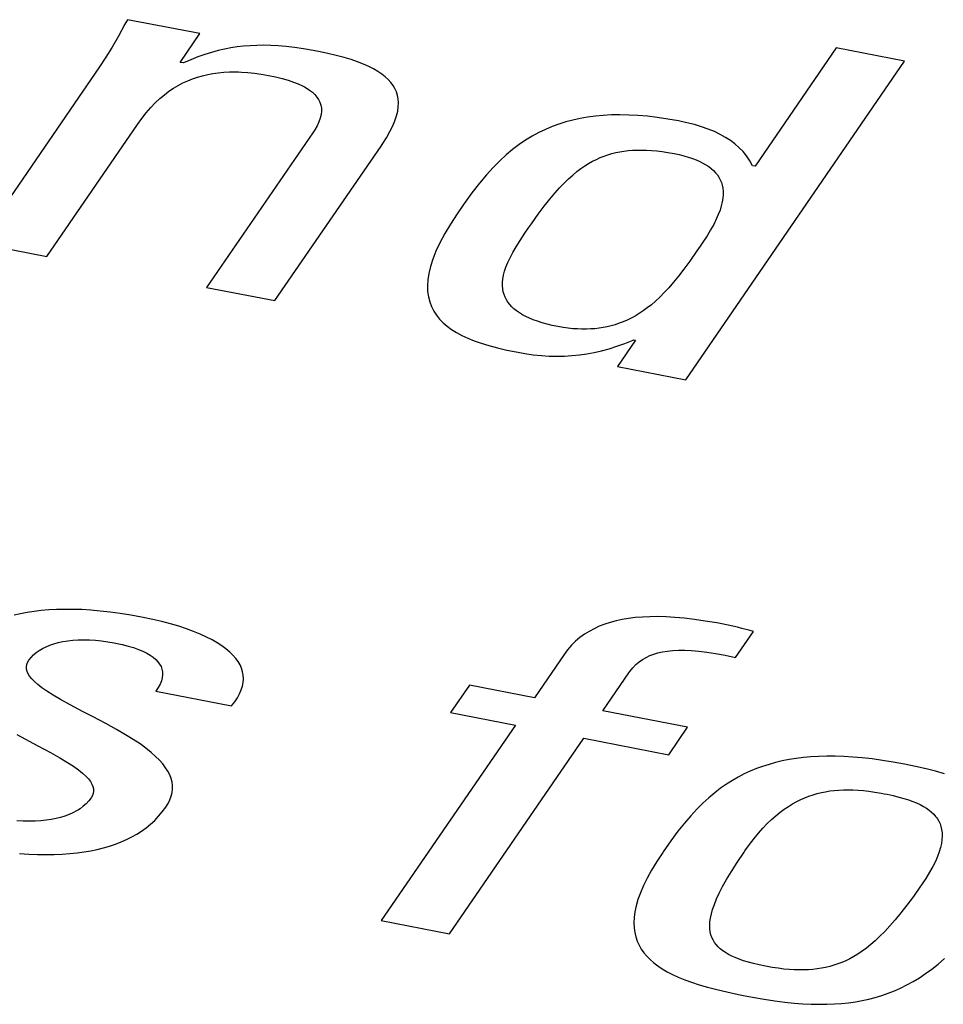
# Model space of a CAD drawing. Extents: x -837 to -216, y -123 to 601.
# Tile 103 of 136: x -321.64 to -319.26, y 508.56 to 511.11. Entities that reach past the tile are written whole.
import ezdxf

# ---------------------------------------------------------------- set-up
doc = ezdxf.new("R2010")
doc.units = 0
doc.header["$LTSCALE"] = 23.1
doc.layers.add('HEATSINK_AM_0', color=7, linetype='CONTINUOUS')

msp = doc.modelspace()

# ---------------------------------------------------------------- linework, layer by layer
at = {"layer": 'HEATSINK_AM_0', "color": 7}
for p, q in [((-321.3658, 511.1075), (-321.3719, 511.0956)), ((-321.1783, 511.0714), (-321.3658, 511.1075)), ((-321.3719, 511.0956), (-321.3885, 511.0648)), ((-321.3885, 511.0648), (-321.4048, 511.0365)), ((-321.2293, 510.9971), (-321.1783, 511.0714)), ((-321.4048, 511.0365), (-321.421, 511.0102)), ((-321.1313, 511.0274), (-321.1481, 511.0228)), ((-321.1147, 511.0313), (-321.1313, 511.0274)), ((-321.0982, 511.0345), (-321.1147, 511.0313)), ((-321.0816, 511.037), (-321.0982, 511.0345)), ((-321.065, 511.039), (-321.0816, 511.037)), ((-321.0481, 511.0403), (-321.065, 511.039)), ((-321.0309, 511.041), (-321.0481, 511.0403)), ((-321.0131, 511.0412), (-321.0309, 511.041)), ((-320.9948, 511.0407), (-321.0131, 511.0412)), ((-320.9755, 511.0396), (-320.9948, 511.0407)), ((-320.9552, 511.0378), (-320.9755, 511.0396)), ((-320.9336, 511.0353), (-320.9552, 511.0378)), ((-320.9103, 511.0319), (-320.9336, 511.0353)), ((-320.885, 511.0276), (-320.9103, 511.0319)), ((-320.871, 511.025), (-320.885, 511.0276)), ((-319.5322, 511.0344), (-319.7424, 510.7284)), ((-319.3555, 511.0004), (-319.5322, 511.0344)), ((-321.421, 511.0102), (-321.4374, 510.9855)), ((-321.2014, 511.0038), (-321.2207, 510.9955)), ((-321.1831, 511.0111), (-321.2014, 511.0038)), ((-321.1653, 511.0174), (-321.1831, 511.0111)), ((-321.1481, 511.0228), (-321.1653, 511.0174)), ((-320.8472, 511.0201), (-320.871, 511.025)), ((-320.8253, 511.015), (-320.8472, 511.0201)), ((-320.8053, 511.0096), (-320.8253, 511.015)), ((-320.7871, 511.0041), (-320.8053, 511.0096)), ((-320.7705, 510.9984), (-320.7871, 511.0041)), ((-319.9218, 510.1759), (-319.3555, 511.0004)), ((-321.4374, 510.9855), (-321.7511, 510.5288)), ((-321.2207, 510.9955), (-321.2293, 510.9971)), ((-320.7554, 510.9925), (-320.7705, 510.9984)), ((-320.7416, 510.9864), (-320.7554, 510.9925)), ((-320.7292, 510.9801), (-320.7416, 510.9864)), ((-320.718, 510.9736), (-320.7292, 510.9801)), ((-321.2219, 510.9439), (-321.2095, 510.9495)), ((-321.2095, 510.9495), (-321.197, 510.9545)), ((-321.197, 510.9545), (-321.1842, 510.9589)), ((-321.1842, 510.9589), (-321.1712, 510.9626)), ((-321.1712, 510.9626), (-321.158, 510.9657)), ((-321.158, 510.9657), (-321.1445, 510.9682)), ((-321.1445, 510.9682), (-321.1306, 510.9701)), ((-321.1306, 510.9701), (-321.1163, 510.9715)), ((-321.1163, 510.9715), (-321.1016, 510.9723)), ((-321.1016, 510.9723), (-321.0864, 510.9724)), ((-321.0864, 510.9724), (-321.0785, 510.9723)), ((-321.0785, 510.9723), (-321.0706, 510.972)), ((-321.0706, 510.972), (-321.0542, 510.9709)), ((-321.0542, 510.9709), (-321.0372, 510.9691)), ((-321.0372, 510.9691), (-321.0195, 510.9667)), ((-321.0195, 510.9667), (-321.0011, 510.9634)), ((-321.0011, 510.9634), (-320.9824, 510.9595)), ((-320.9824, 510.9595), (-320.9654, 510.9553)), ((-320.9654, 510.9553), (-320.9501, 510.9509)), ((-320.9501, 510.9509), (-320.9363, 510.9462)), ((-320.7129, 510.9702), (-320.718, 510.9736)), ((-320.708, 510.9668), (-320.7129, 510.9702)), ((-320.6991, 510.9599), (-320.708, 510.9668)), ((-320.6912, 510.9526), (-320.6991, 510.9599)), ((-320.6844, 510.9451), (-320.6912, 510.9526)), ((-321.2582, 510.9222), (-321.2463, 510.9302)), ((-321.2463, 510.9302), (-321.2341, 510.9374)), ((-321.2341, 510.9374), (-321.2219, 510.9439)), ((-320.9363, 510.9462), (-320.924, 510.9414)), ((-320.924, 510.9414), (-320.913, 510.9363)), ((-320.913, 510.9363), (-320.9079, 510.9336)), ((-320.9079, 510.9336), (-320.9032, 510.9309)), ((-320.9032, 510.9309), (-320.8946, 510.9254)), ((-320.8946, 510.9254), (-320.8871, 510.9196)), ((-320.6786, 510.9373), (-320.6844, 510.9451)), ((-320.6738, 510.9292), (-320.6786, 510.9373)), ((-320.67, 510.9207), (-320.6738, 510.9292)), ((-321.2936, 510.8923), (-321.2819, 510.9033)), ((-321.2819, 510.9033), (-321.2701, 510.9133)), ((-321.2701, 510.9133), (-321.2582, 510.9222)), ((-320.8871, 510.9196), (-320.8807, 510.9136)), ((-320.8807, 510.9136), (-320.8753, 510.9073)), ((-320.8753, 510.9073), (-320.871, 510.9007)), ((-320.871, 510.9007), (-320.8676, 510.8938)), ((-320.6672, 510.9117), (-320.67, 510.9207)), ((-320.6654, 510.9023), (-320.6672, 510.9117)), ((-320.6646, 510.8924), (-320.6654, 510.9023)), ((-321.3169, 510.8667), (-321.3053, 510.8802)), ((-321.3053, 510.8802), (-321.2936, 510.8923)), ((-320.8676, 510.8938), (-320.8653, 510.8866)), ((-320.8653, 510.8866), (-320.864, 510.8789)), ((-320.864, 510.8789), (-320.8637, 510.8708)), ((-320.6666, 510.8707), (-320.665, 510.8819)), ((-320.665, 510.8819), (-320.6646, 510.8924)), ((-321.3399, 510.8361), (-321.3287, 510.8518)), ((-321.3287, 510.8518), (-321.3169, 510.8667)), ((-320.8668, 510.8531), (-320.8702, 510.8434)), ((-320.8647, 510.8622), (-320.8668, 510.8531)), ((-320.8637, 510.8708), (-320.8647, 510.8622)), ((-320.6736, 510.8461), (-320.6694, 510.8588)), ((-320.6694, 510.8588), (-320.6666, 510.8707)), ((-320.2133, 510.8477), (-320.2317, 510.8428)), ((-320.1945, 510.8518), (-320.2133, 510.8477)), ((-320.1753, 510.8552), (-320.1945, 510.8518)), ((-320.1554, 510.8578), (-320.1753, 510.8552)), ((-320.135, 510.8597), (-320.1554, 510.8578)), ((-320.1138, 510.8609), (-320.135, 510.8597)), ((-320.1029, 510.8611), (-320.1138, 510.8609)), ((-320.0918, 510.8612), (-320.1029, 510.8611)), ((-320.0691, 510.8608), (-320.0918, 510.8612)), ((-320.0454, 510.8596), (-320.0691, 510.8608)), ((-320.0208, 510.8575), (-320.0454, 510.8596)), ((-319.9951, 510.8545), (-320.0208, 510.8575)), ((-319.9682, 510.8505), (-319.9951, 510.8545)), ((-319.9402, 510.8455), (-319.9682, 510.8505)), ((-321.5744, 510.4947), (-321.3399, 510.8361)), ((-320.8813, 510.8221), (-320.8863, 510.8146)), ((-320.875, 510.8331), (-320.8813, 510.8221)), ((-320.8702, 510.8434), (-320.875, 510.8331)), ((-320.6866, 510.8178), (-320.6793, 510.8325)), ((-320.6793, 510.8325), (-320.6736, 510.8461)), ((-320.2847, 510.8235), (-320.3019, 510.8152)), ((-320.2673, 510.8308), (-320.2847, 510.8235)), ((-320.2497, 510.8372), (-320.2673, 510.8308)), ((-320.2317, 510.8428), (-320.2497, 510.8372)), ((-319.9188, 510.841), (-319.9402, 510.8455)), ((-319.899, 510.8359), (-319.9188, 510.841)), ((-319.8806, 510.8304), (-319.899, 510.8359)), ((-319.8635, 510.8244), (-319.8806, 510.8304)), ((-319.8476, 510.8178), (-319.8635, 510.8244)), ((-320.8863, 510.8146), (-321.1608, 510.4149)), ((-320.7067, 510.7846), (-320.6956, 510.8019)), ((-320.6956, 510.8019), (-320.6866, 510.8178)), ((-320.3189, 510.806), (-320.3358, 510.7958)), ((-320.3019, 510.8152), (-320.3189, 510.806)), ((-319.8327, 510.8107), (-319.8476, 510.8178)), ((-319.819, 510.803), (-319.8327, 510.8107)), ((-319.8062, 510.7948), (-319.819, 510.803)), ((-320.984, 510.3808), (-320.7095, 510.7805)), ((-320.7095, 510.7805), (-320.7067, 510.7846)), ((-320.3693, 510.7718), (-320.386, 510.7579)), ((-320.3525, 510.7844), (-320.3693, 510.7718)), ((-320.3358, 510.7958), (-320.3525, 510.7844)), ((-319.7944, 510.7859), (-319.8062, 510.7948)), ((-319.7835, 510.7763), (-319.7944, 510.7859)), ((-319.7735, 510.766), (-319.7835, 510.7763)), ((-320.386, 510.7579), (-320.4028, 510.7424)), ((-320.1627, 510.7411), (-320.1528, 510.7461)), ((-320.1528, 510.7461), (-320.1429, 510.7506)), ((-320.1429, 510.7506), (-320.1329, 510.7545)), ((-320.1329, 510.7545), (-320.1229, 510.7579)), ((-320.1229, 510.7579), (-320.1128, 510.7609)), ((-320.1128, 510.7609), (-320.1026, 510.7635)), ((-320.1026, 510.7635), (-320.0922, 510.7656)), ((-320.0922, 510.7656), (-320.0815, 510.7673)), ((-320.0815, 510.7673), (-320.0761, 510.768)), ((-320.0761, 510.768), (-320.0706, 510.7686)), ((-320.0706, 510.7686), (-320.0594, 510.7696)), ((-320.0594, 510.7696), (-320.0478, 510.7701)), ((-320.0478, 510.7701), (-320.0358, 510.7702)), ((-320.0358, 510.7702), (-320.0233, 510.7699)), ((-320.0233, 510.7699), (-320.0104, 510.7691)), ((-320.0104, 510.7691), (-319.9968, 510.7679)), ((-319.9968, 510.7679), (-319.9826, 510.7661)), ((-319.9826, 510.7661), (-319.9676, 510.7639)), ((-319.9676, 510.7639), (-319.9518, 510.7611)), ((-319.9518, 510.7611), (-319.9387, 510.7583)), ((-319.9387, 510.7583), (-319.9264, 510.7553)), ((-319.9264, 510.7553), (-319.915, 510.752)), ((-319.915, 510.752), (-319.9096, 510.7503)), ((-319.9096, 510.7503), (-319.9044, 510.7485)), ((-319.9044, 510.7485), (-319.8945, 510.7448)), ((-319.7644, 510.7548), (-319.7735, 510.766)), ((-319.7561, 510.7427), (-319.7644, 510.7548)), ((-320.4199, 510.7251), (-320.4373, 510.7059)), ((-320.4028, 510.7424), (-320.4199, 510.7251)), ((-320.2034, 510.7143), (-320.193, 510.7222)), ((-320.193, 510.7222), (-320.1828, 510.7292)), ((-320.1828, 510.7292), (-320.1727, 510.7355)), ((-320.1727, 510.7355), (-320.1627, 510.7411)), ((-319.8945, 510.7448), (-319.8854, 510.7408)), ((-319.8854, 510.7408), (-319.877, 510.7365)), ((-319.877, 510.7365), (-319.8693, 510.7321)), ((-319.8693, 510.7321), (-319.8621, 510.7274)), ((-319.8621, 510.7274), (-319.8557, 510.7224)), ((-319.8557, 510.7224), (-319.8498, 510.7172)), ((-319.7489, 510.7297), (-319.7561, 510.7427)), ((-319.7424, 510.7284), (-319.7489, 510.7297)), ((-320.4373, 510.7059), (-320.4553, 510.6841)), ((-320.2362, 510.6847), (-320.2249, 510.6957)), ((-320.2249, 510.6957), (-320.214, 510.7055)), ((-320.214, 510.7055), (-320.2034, 510.7143)), ((-319.8498, 510.7172), (-319.8445, 510.7116)), ((-319.8445, 510.7116), (-319.8398, 510.7058)), ((-319.8398, 510.7058), (-319.8357, 510.6996)), ((-319.8357, 510.6996), (-319.8323, 510.6931)), ((-320.4553, 510.6841), (-320.4746, 510.6591)), ((-320.2603, 510.6586), (-320.248, 510.6724)), ((-320.248, 510.6724), (-320.2362, 510.6847)), ((-319.8323, 510.6931), (-319.8294, 510.6862)), ((-319.8294, 510.6862), (-319.8273, 510.679)), ((-319.8273, 510.679), (-319.8257, 510.6713)), ((-319.8257, 510.6713), (-319.8249, 510.6632)), ((-320.4746, 510.6591), (-320.4961, 510.6292)), ((-320.2734, 510.6428), (-320.2603, 510.6586)), ((-319.8256, 510.6454), (-319.8272, 510.6358)), ((-319.8249, 510.6545), (-319.8256, 510.6454)), ((-319.8249, 510.6632), (-319.8249, 510.6545)), ((-320.4961, 510.6292), (-320.5126, 510.6054)), ((-320.3031, 510.604), (-320.2876, 510.6249)), ((-320.2876, 510.6249), (-320.2734, 510.6428)), ((-319.8296, 510.6256), (-319.833, 510.6147)), ((-319.8272, 510.6358), (-319.8296, 510.6256)), ((-320.5126, 510.6054), (-320.5302, 510.5787)), ((-320.3206, 510.5794), (-320.3031, 510.604)), ((-319.8374, 510.6032), (-319.8428, 510.5909)), ((-319.833, 510.6147), (-319.8374, 510.6032)), ((-320.5302, 510.5787), (-320.5451, 510.5538)), ((-320.3374, 510.5549), (-320.3281, 510.5686)), ((-320.3281, 510.5686), (-320.3206, 510.5794)), ((-319.8494, 510.5778), (-319.8573, 510.5638)), ((-319.8428, 510.5909), (-319.8494, 510.5778)), ((-320.5451, 510.5538), (-320.5576, 510.5304)), ((-320.3502, 510.5357), (-320.3374, 510.5549)), ((-319.8666, 510.5485), (-319.8777, 510.5315)), ((-319.8573, 510.5638), (-319.8666, 510.5485)), ((-321.7511, 510.5288), (-321.5744, 510.4947)), ((-320.5576, 510.5304), (-320.5678, 510.5085)), ((-320.369, 510.5047), (-320.3605, 510.5194)), ((-320.3605, 510.5194), (-320.3502, 510.5357)), ((-319.8843, 510.5217), (-319.8926, 510.5097)), ((-319.8777, 510.5315), (-319.8843, 510.5217)), ((-320.5678, 510.5085), (-320.5758, 510.488)), ((-320.3818, 510.479), (-320.376, 510.4914)), ((-320.376, 510.4914), (-320.369, 510.5047)), ((-319.8926, 510.5097), (-319.9112, 510.483)), ((-320.5819, 510.4689), (-320.5862, 510.451)), ((-320.5758, 510.488), (-320.5819, 510.4689)), ((-320.3901, 510.4566), (-320.3865, 510.4674)), ((-320.3865, 510.4674), (-320.3818, 510.479)), ((-319.9112, 510.483), (-319.9266, 510.4619)), ((-320.5862, 510.451), (-320.5887, 510.4342)), ((-320.3945, 510.4368), (-320.3928, 510.4464)), ((-320.3928, 510.4464), (-320.3901, 510.4566)), ((-319.9403, 510.4438), (-319.9531, 510.428)), ((-319.9266, 510.4619), (-319.9403, 510.4438)), ((-321.1608, 510.4149), (-320.984, 510.3808)), ((-320.5887, 510.4342), (-320.5897, 510.4185)), ((-320.5897, 510.4185), (-320.5891, 510.4038)), ((-320.3956, 510.4191), (-320.3955, 510.4277)), ((-320.395, 510.411), (-320.3956, 510.4191)), ((-320.3955, 510.4277), (-320.3945, 510.4368)), ((-319.9653, 510.4139), (-319.977, 510.4012)), ((-319.9531, 510.428), (-319.9653, 510.4139)), ((-320.5891, 510.4038), (-320.5871, 510.39)), ((-320.5871, 510.39), (-320.5838, 510.3771)), ((-320.3936, 510.4033), (-320.395, 510.411)), ((-320.3916, 510.396), (-320.3936, 510.4033)), ((-320.3889, 510.3891), (-320.3916, 510.396)), ((-320.3855, 510.3825), (-320.3889, 510.3891)), ((-319.9884, 510.3898), (-319.9995, 510.3794)), ((-319.977, 510.4012), (-319.9884, 510.3898)), ((-320.5838, 510.3771), (-320.5792, 510.365)), ((-320.5792, 510.365), (-320.5734, 510.3536)), ((-320.3815, 510.3762), (-320.3855, 510.3825)), ((-320.3769, 510.3702), (-320.3815, 510.3762)), ((-320.3716, 510.3645), (-320.3769, 510.3702)), ((-320.3658, 510.359), (-320.3716, 510.3645)), ((-320.0104, 510.37), (-320.0211, 510.3616)), ((-319.9995, 510.3794), (-320.0104, 510.37)), ((-320.5734, 510.3536), (-320.5665, 510.3429)), ((-320.5665, 510.3429), (-320.5584, 510.3329)), ((-320.3592, 510.3538), (-320.3658, 510.359)), ((-320.352, 510.3488), (-320.3592, 510.3538)), ((-320.3441, 510.344), (-320.352, 510.3488)), ((-320.3355, 510.3394), (-320.3441, 510.344)), ((-320.3261, 510.3351), (-320.3355, 510.3394)), ((-320.0526, 510.3407), (-320.0629, 510.3351)), ((-320.0422, 510.347), (-320.0526, 510.3407)), ((-320.0317, 510.3539), (-320.0422, 510.347)), ((-320.0211, 510.3616), (-320.0317, 510.3539)), ((-320.5584, 510.3329), (-320.5492, 510.3234)), ((-320.5492, 510.3234), (-320.5389, 510.3145)), ((-320.5389, 510.3145), (-320.5274, 510.3061)), ((-320.316, 510.3309), (-320.3261, 510.3351)), ((-320.305, 510.327), (-320.316, 510.3309)), ((-320.2932, 510.3233), (-320.305, 510.327)), ((-320.2804, 510.3197), (-320.2932, 510.3233)), ((-320.2667, 510.3165), (-320.2804, 510.3197)), ((-320.252, 510.3134), (-320.2667, 510.3165)), ((-320.2388, 510.3111), (-320.252, 510.3134)), ((-320.1246, 510.3129), (-320.1351, 510.3108)), ((-320.1142, 510.3154), (-320.1246, 510.3129)), ((-320.1039, 510.3183), (-320.1142, 510.3154)), ((-320.0937, 510.3218), (-320.1039, 510.3183)), ((-320.0834, 510.3257), (-320.0937, 510.3218)), ((-320.0732, 510.3301), (-320.0834, 510.3257)), ((-320.0629, 510.3351), (-320.0732, 510.3301)), ((-320.5274, 510.3061), (-320.5148, 510.2982)), ((-320.5148, 510.2982), (-320.5009, 510.2906)), ((-320.5009, 510.2906), (-320.4856, 510.2835)), ((-320.2261, 510.3093), (-320.2388, 510.3111)), ((-320.2137, 510.3079), (-320.2261, 510.3093)), ((-320.2017, 510.3071), (-320.2137, 510.3079)), ((-320.19, 510.3066), (-320.2017, 510.3071)), ((-320.1785, 510.3066), (-320.19, 510.3066)), ((-320.1674, 510.3071), (-320.1785, 510.3066)), ((-320.1564, 510.3079), (-320.1674, 510.3071)), ((-320.1457, 510.3091), (-320.1564, 510.3079)), ((-320.1351, 510.3108), (-320.1457, 510.3091)), ((-320.4856, 510.2835), (-320.4689, 510.2767)), ((-320.4689, 510.2767), (-320.4506, 510.2702)), ((-320.4506, 510.2702), (-320.4305, 510.264)), ((-320.4305, 510.264), (-320.4084, 510.2581)), ((-320.1196, 510.256), (-320.0996, 510.2624)), ((-320.0996, 510.2624), (-320.0789, 510.2699)), ((-320.0514, 510.2785), (-320.0984, 510.21)), ((-320.0789, 510.2699), (-320.0574, 510.2786)), ((-320.0574, 510.2786), (-320.0557, 510.2794)), ((-320.0557, 510.2794), (-320.0514, 510.2785)), ((-320.4084, 510.2581), (-320.3839, 510.2524)), ((-320.3839, 510.2524), (-320.3606, 510.2477)), ((-320.3606, 510.2477), (-320.3378, 510.2437)), ((-320.3378, 510.2437), (-320.316, 510.2406)), ((-320.316, 510.2406), (-320.2949, 510.2385)), ((-320.2949, 510.2385), (-320.2745, 510.2372)), ((-320.2745, 510.2372), (-320.2546, 510.2368)), ((-320.2546, 510.2368), (-320.235, 510.2371)), ((-320.235, 510.2371), (-320.2158, 510.2382)), ((-320.2158, 510.2382), (-320.1967, 510.2401)), ((-320.1967, 510.2401), (-320.1776, 510.2428)), ((-320.1776, 510.2428), (-320.1586, 510.2463)), ((-320.1586, 510.2463), (-320.1393, 510.2507)), ((-320.1393, 510.2507), (-320.1196, 510.256)), ((-320.0984, 510.21), (-319.9218, 510.1759)), ((-321.625, 509.5735), (-321.6423, 509.5703)), ((-321.607, 509.5762), (-321.625, 509.5735)), ((-321.5884, 509.5784), (-321.607, 509.5762)), ((-321.569, 509.5801), (-321.5884, 509.5784)), ((-321.5489, 509.5811), (-321.569, 509.5801)), ((-321.528, 509.5816), (-321.5489, 509.5811)), ((-321.5063, 509.5815), (-321.528, 509.5816)), ((-321.4837, 509.5808), (-321.5063, 509.5815)), ((-321.4603, 509.5794), (-321.4837, 509.5808)), ((-321.4359, 509.5773), (-321.4603, 509.5794)), ((-321.4106, 509.5746), (-321.4359, 509.5773)), ((-321.3844, 509.571), (-321.4106, 509.5746)), ((-321.6423, 509.5703), (-321.6589, 509.5665)), ((-321.3571, 509.5667), (-321.3844, 509.571)), ((-321.3288, 509.5616), (-321.3571, 509.5667)), ((-321.3247, 509.5608), (-321.3288, 509.5616)), ((-321.2998, 509.5556), (-321.3247, 509.5608)), ((-321.2762, 509.55), (-321.2998, 509.5556)), ((-321.2538, 509.544), (-321.2762, 509.55)), ((-320.1168, 509.5479), (-320.1313, 509.5432)), ((-320.1017, 509.552), (-320.1168, 509.5479)), ((-320.0859, 509.5554), (-320.1017, 509.552)), ((-320.0694, 509.5581), (-320.0859, 509.5554)), ((-320.052, 509.5603), (-320.0694, 509.5581)), ((-320.0337, 509.5618), (-320.052, 509.5603)), ((-320.0145, 509.5626), (-320.0337, 509.5618)), ((-319.9941, 509.5627), (-320.0145, 509.5626)), ((-319.9725, 509.5621), (-319.9941, 509.5627)), ((-319.9496, 509.5607), (-319.9725, 509.5621)), ((-319.9253, 509.5585), (-319.9496, 509.5607)), ((-319.8993, 509.5554), (-319.9253, 509.5585)), ((-319.8715, 509.5514), (-319.8993, 509.5554)), ((-319.8416, 509.5463), (-319.8715, 509.5514)), ((-321.2327, 509.5377), (-321.2538, 509.544)), ((-321.2129, 509.5311), (-321.2327, 509.5377)), ((-321.1944, 509.5243), (-321.2129, 509.5311)), ((-321.1772, 509.5173), (-321.1944, 509.5243)), ((-320.1713, 509.5247), (-320.1836, 509.517)), ((-320.1585, 509.5316), (-320.1713, 509.5247)), ((-320.1452, 509.5378), (-320.1585, 509.5316)), ((-320.1313, 509.5432), (-320.1452, 509.5378)), ((-319.8282, 509.5437), (-319.8416, 509.5463)), ((-319.7996, 509.5379), (-319.8282, 509.5437)), ((-319.7875, 509.5351), (-319.7996, 509.5379)), ((-319.7928, 509.4567), (-319.7465, 509.5241)), ((-319.7763, 509.5324), (-319.7875, 509.5351)), ((-319.7547, 509.5265), (-319.7763, 509.5324)), ((-319.7465, 509.5241), (-319.7547, 509.5265)), ((-321.5443, 509.4955), (-321.5325, 509.498)), ((-321.5325, 509.498), (-321.52, 509.5)), ((-321.52, 509.5), (-321.5069, 509.5015)), ((-321.5069, 509.5015), (-321.4931, 509.5024)), ((-321.4931, 509.5024), (-321.4788, 509.5028)), ((-321.4788, 509.5028), (-321.4638, 509.5025)), ((-321.4638, 509.5025), (-321.4484, 509.5016)), ((-321.4484, 509.5016), (-321.4324, 509.5001)), ((-321.4324, 509.5001), (-321.4161, 509.4979)), ((-321.4161, 509.4979), (-321.3995, 509.4951)), ((-321.1613, 509.51), (-321.1772, 509.5173)), ((-321.1468, 509.5026), (-321.1613, 509.51)), ((-321.1335, 509.495), (-321.1468, 509.5026)), ((-320.2064, 509.4991), (-320.217, 509.4887)), ((-320.1953, 509.5085), (-320.2064, 509.4991)), ((-320.1836, 509.517), (-320.1953, 509.5085)), ((-321.6014, 509.4696), (-321.5936, 509.4752)), ((-321.5936, 509.4752), (-321.585, 509.4803)), ((-321.585, 509.4803), (-321.5759, 509.4848)), ((-321.5759, 509.4848), (-321.566, 509.4889)), ((-321.566, 509.4889), (-321.5555, 509.4924)), ((-321.5555, 509.4924), (-321.5443, 509.4955)), ((-321.3995, 509.4951), (-321.3963, 509.4944)), ((-321.3963, 509.4944), (-321.3791, 509.4907)), ((-321.3791, 509.4907), (-321.3636, 509.4867)), ((-321.3636, 509.4867), (-321.3495, 509.4825)), ((-321.3495, 509.4825), (-321.3369, 509.478)), ((-321.3369, 509.478), (-321.3256, 509.4733)), ((-321.3256, 509.4733), (-321.3156, 509.4683)), ((-321.1215, 509.4872), (-321.1335, 509.495)), ((-321.1107, 509.4793), (-321.1215, 509.4872)), ((-321.1011, 509.4712), (-321.1107, 509.4793)), ((-321.0927, 509.4631), (-321.1011, 509.4712)), ((-320.227, 509.4772), (-320.2363, 509.4647)), ((-320.217, 509.4887), (-320.227, 509.4772)), ((-319.9934, 509.469), (-319.9816, 509.4717)), ((-319.9816, 509.4717), (-319.9689, 509.4737)), ((-319.9689, 509.4737), (-319.9622, 509.4745)), ((-319.9622, 509.4745), (-319.9552, 509.4751)), ((-319.9552, 509.4751), (-319.9404, 509.4759)), ((-319.9404, 509.4759), (-319.9243, 509.4759)), ((-319.9243, 509.4759), (-319.9069, 509.4751)), ((-319.9069, 509.4751), (-319.8879, 509.4735)), ((-319.8879, 509.4735), (-319.8672, 509.471)), ((-321.6236, 509.4441), (-321.6203, 509.4497)), ((-321.6203, 509.4497), (-321.6148, 509.4569)), ((-321.6148, 509.4569), (-321.6085, 509.4635)), ((-321.6085, 509.4635), (-321.6014, 509.4696)), ((-321.3156, 509.4683), (-321.3067, 509.4631)), ((-321.3067, 509.4631), (-321.299, 509.4577)), ((-321.299, 509.4577), (-321.2923, 509.4521)), ((-321.2923, 509.4521), (-321.2867, 509.4462)), ((-321.2867, 509.4462), (-321.2822, 509.44)), ((-321.0855, 509.4548), (-321.0927, 509.4631)), ((-321.0793, 509.4463), (-321.0855, 509.4548)), ((-321.0743, 509.4377), (-321.0793, 509.4463)), ((-320.2363, 509.4647), (-320.3132, 509.3528)), ((-320.0504, 509.4387), (-320.0422, 509.4458)), ((-320.0422, 509.4458), (-320.0335, 509.4519)), ((-320.0335, 509.4519), (-320.0243, 509.4572)), ((-320.0243, 509.4572), (-320.0147, 509.4618)), ((-320.0147, 509.4618), (-320.0044, 509.4657)), ((-320.0044, 509.4657), (-319.9934, 509.469)), ((-319.8672, 509.471), (-319.8446, 509.4674)), ((-319.8446, 509.4674), (-319.8198, 509.4627)), ((-319.8198, 509.4627), (-319.7928, 509.4567)), ((-321.6265, 509.4329), (-321.6256, 509.4385)), ((-321.6263, 509.4271), (-321.6265, 509.4329)), ((-321.6249, 509.4212), (-321.6263, 509.4271)), ((-321.6256, 509.4385), (-321.6236, 509.4441)), ((-321.6223, 509.415), (-321.6249, 509.4212)), ((-321.2822, 509.44), (-321.2787, 509.4336)), ((-321.2787, 509.4336), (-321.2763, 509.4269)), ((-321.2763, 509.4269), (-321.275, 509.4198)), ((-321.0704, 509.429), (-321.0743, 509.4377)), ((-321.0677, 509.4201), (-321.0704, 509.429)), ((-321.066, 509.4111), (-321.0677, 509.4201)), ((-320.069, 509.4169), (-320.0659, 509.4212)), ((-320.0659, 509.4212), (-320.0583, 509.4306)), ((-320.0583, 509.4306), (-320.0504, 509.4387)), ((-321.6184, 509.4086), (-321.6223, 509.415)), ((-321.6131, 509.4019), (-321.6184, 509.4086)), ((-321.6062, 509.3948), (-321.6131, 509.4019)), ((-321.5976, 509.3871), (-321.6062, 509.3948)), ((-321.2778, 509.3966), (-321.2812, 509.3881)), ((-321.2756, 509.4047), (-321.2778, 509.3966)), ((-321.2747, 509.4125), (-321.2756, 509.4047)), ((-321.275, 509.4198), (-321.2747, 509.4125)), ((-321.0661, 509.3925), (-321.0655, 509.4019)), ((-321.0655, 509.4019), (-321.066, 509.4111)), ((-320.1364, 509.3187), (-320.069, 509.4169)), ((-321.5869, 509.3788), (-321.5976, 509.3871)), ((-321.5739, 509.3698), (-321.5869, 509.3788)), ((-321.558, 509.3598), (-321.5739, 509.3698)), ((-321.286, 509.3791), (-321.2922, 509.3696)), ((-321.2922, 509.3696), (-321.0962, 509.3318)), ((-321.2812, 509.3881), (-321.286, 509.3791)), ((-321.0753, 509.3631), (-321.071, 509.3731)), ((-321.071, 509.3731), (-321.068, 509.3829)), ((-321.068, 509.3829), (-321.0661, 509.3925)), ((-320.4813, 509.3852), (-320.5299, 509.3144)), ((-320.3132, 509.3528), (-320.4813, 509.3852)), ((-321.5385, 509.3483), (-321.558, 509.3598)), ((-321.5137, 509.3347), (-321.5385, 509.3483)), ((-321.0879, 509.3425), (-321.0809, 509.3529)), ((-321.0809, 509.3529), (-321.0753, 509.3631)), ((-321.4797, 509.3167), (-321.5137, 509.3347)), ((-321.0962, 509.3318), (-321.0879, 509.3425)), ((-319.9167, 509.2763), (-320.1364, 509.3187)), ((-321.4562, 509.3045), (-321.4797, 509.3167)), ((-321.4212, 509.286), (-321.4562, 509.3045)), ((-320.5299, 509.3144), (-320.3618, 509.282)), ((-321.3937, 509.2708), (-321.4212, 509.286)), ((-321.3705, 509.2573), (-321.3937, 509.2708)), ((-320.3618, 509.282), (-320.7092, 508.7761)), ((-319.9654, 509.2055), (-319.9167, 509.2763)), ((-321.6513, 509.2578), (-321.597, 509.2286)), ((-321.3505, 509.2449), (-321.3705, 509.2573)), ((-321.333, 509.2333), (-321.3505, 509.2449)), ((-320.5325, 508.742), (-320.1851, 509.2479)), ((-320.1851, 509.2479), (-319.9654, 509.2055)), ((-321.597, 509.2286), (-321.5642, 509.2109)), ((-321.3177, 509.2222), (-321.333, 509.2333)), ((-321.3043, 509.2115), (-321.3177, 509.2222)), ((-321.5642, 509.2109), (-321.54, 509.1972)), ((-321.54, 509.1972), (-321.5207, 509.1856)), ((-321.2927, 509.2012), (-321.3043, 509.2115)), ((-321.2826, 509.1912), (-321.2927, 509.2012)), ((-321.274, 509.1815), (-321.2826, 509.1912)), ((-319.6545, 509.1927), (-319.6722, 509.1892)), ((-319.6363, 509.1956), (-319.6545, 509.1927)), ((-319.6175, 509.1979), (-319.6363, 509.1956)), ((-319.5981, 509.1997), (-319.6175, 509.1979)), ((-319.578, 509.2008), (-319.5981, 509.1997)), ((-319.5571, 509.2014), (-319.578, 509.2008)), ((-319.5355, 509.2014), (-319.5571, 509.2014)), ((-319.5131, 509.2007), (-319.5355, 509.2014)), ((-319.4896, 509.1993), (-319.5131, 509.2007)), ((-319.4652, 509.1972), (-319.4896, 509.1993)), ((-319.4397, 509.1944), (-319.4652, 509.1972)), ((-319.4131, 509.1908), (-319.4397, 509.1944)), ((-319.3851, 509.1864), (-319.4131, 509.1908)), ((-321.5207, 509.1856), (-321.505, 509.1754)), ((-321.505, 509.1754), (-321.4922, 509.1662)), ((-321.4922, 509.1662), (-321.4816, 509.1578)), ((-321.2667, 509.1719), (-321.274, 509.1815)), ((-321.2608, 509.1625), (-321.2667, 509.1719)), ((-319.7388, 509.1694), (-319.7547, 509.1628)), ((-319.7227, 509.1752), (-319.7388, 509.1694)), ((-319.7062, 509.1805), (-319.7227, 509.1752)), ((-319.6894, 509.1851), (-319.7062, 509.1805)), ((-319.6722, 509.1892), (-319.6894, 509.1851)), ((-319.3559, 509.1811), (-319.3851, 509.1864)), ((-319.327, 509.1752), (-319.3559, 509.1811)), ((-319.3002, 509.169), (-319.327, 509.1752)), ((-319.2754, 509.1627), (-319.3002, 509.169)), ((-321.4816, 509.1578), (-321.4731, 509.15)), ((-321.4731, 509.15), (-321.4663, 509.1427)), ((-321.4663, 509.1427), (-321.4611, 509.1359)), ((-321.2561, 509.1532), (-321.2608, 509.1625)), ((-321.2525, 509.144), (-321.2561, 509.1532)), ((-321.2502, 509.1348), (-321.2525, 509.144)), ((-319.7858, 509.1476), (-319.8011, 509.1388)), ((-319.7704, 509.1556), (-319.7858, 509.1476)), ((-319.7547, 509.1628), (-319.7704, 509.1556)), ((-319.2525, 509.1562), (-319.2754, 509.1627)), ((-321.4611, 509.1359), (-321.4573, 509.1293)), ((-321.4573, 509.1293), (-321.4547, 509.1231)), ((-321.4547, 509.1231), (-321.4534, 509.117)), ((-321.4534, 509.117), (-321.4532, 509.1112)), ((-321.249, 509.1257), (-321.2502, 509.1348)), ((-321.25, 509.1074), (-321.249, 509.1165)), ((-321.249, 509.1165), (-321.249, 509.1257)), ((-319.8315, 509.1185), (-319.8466, 509.1069)), ((-319.8164, 509.1291), (-319.8315, 509.1185)), ((-319.8011, 509.1388), (-319.8164, 509.1291)), ((-319.5259, 509.1139), (-319.514, 509.1145)), ((-319.514, 509.1145), (-319.5018, 509.1147)), ((-319.5018, 509.1147), (-319.4892, 509.1144)), ((-319.4892, 509.1144), (-319.476, 509.1137)), ((-321.4595, 509.0941), (-321.4656, 509.0861)), ((-321.4563, 509.0998), (-321.4595, 509.0941)), ((-321.4542, 509.1054), (-321.4563, 509.0998)), ((-321.4532, 509.1112), (-321.4542, 509.1054)), ((-321.2557, 509.0888), (-321.2523, 509.0981)), ((-321.2523, 509.0981), (-321.25, 509.1074)), ((-319.8618, 509.0941), (-319.8771, 509.0801)), ((-319.8466, 509.1069), (-319.8618, 509.0941)), ((-319.6347, 509.0841), (-319.6241, 509.0893)), ((-319.6241, 509.0893), (-319.6135, 509.094)), ((-319.6135, 509.094), (-319.6029, 509.0981)), ((-319.6029, 509.0981), (-319.5923, 509.1017)), ((-319.5923, 509.1017), (-319.5869, 509.1033)), ((-319.5869, 509.1033), (-319.5815, 509.1049)), ((-319.5815, 509.1049), (-319.5707, 509.1075)), ((-319.5707, 509.1075), (-319.5598, 509.1098)), ((-319.5598, 509.1098), (-319.5487, 509.1116)), ((-319.5487, 509.1116), (-319.5374, 509.113)), ((-319.5374, 509.113), (-319.5259, 509.1139)), ((-319.476, 509.1137), (-319.4622, 509.1126)), ((-319.4622, 509.1126), (-319.4477, 509.1109)), ((-319.4477, 509.1109), (-319.4323, 509.1087)), ((-319.4323, 509.1087), (-319.416, 509.106)), ((-319.416, 509.106), (-319.4084, 509.1046)), ((-319.4084, 509.1046), (-319.4008, 509.1031)), ((-319.4008, 509.1031), (-319.3849, 509.0996)), ((-319.3849, 509.0996), (-319.3705, 509.096)), ((-319.3705, 509.096), (-319.3574, 509.0924)), ((-319.3574, 509.0924), (-319.3454, 509.0886)), ((-321.4882, 509.0658), (-321.4925, 509.0629)), ((-321.48, 509.072), (-321.4882, 509.0658)), ((-321.4725, 509.0787), (-321.48, 509.072)), ((-321.4656, 509.0861), (-321.4725, 509.0787)), ((-321.2754, 509.0576), (-321.2664, 509.0698)), ((-321.2664, 509.0698), (-321.2604, 509.0794)), ((-321.2604, 509.0794), (-321.2557, 509.0888)), ((-319.8926, 509.0647), (-319.9084, 509.0476)), ((-319.8771, 509.0801), (-319.8926, 509.0647)), ((-319.6776, 509.0565), (-319.6668, 509.0645)), ((-319.6668, 509.0645), (-319.656, 509.0717)), ((-319.656, 509.0717), (-319.6453, 509.0782)), ((-319.6453, 509.0782), (-319.6347, 509.0841)), ((-319.3454, 509.0886), (-319.3345, 509.0846)), ((-319.3345, 509.0846), (-319.3245, 509.0805)), ((-319.3245, 509.0805), (-319.3153, 509.0762)), ((-319.3153, 509.0762), (-319.3069, 509.0717)), ((-319.3069, 509.0717), (-319.2993, 509.067)), ((-319.2993, 509.067), (-319.2923, 509.0621)), ((-321.5502, 509.0402), (-321.5627, 509.0377)), ((-321.5383, 509.0431), (-321.5502, 509.0402)), ((-321.5271, 509.0466), (-321.5383, 509.0431)), ((-321.5165, 509.0506), (-321.5271, 509.0466)), ((-321.5064, 509.0551), (-321.5165, 509.0506)), ((-321.497, 509.0602), (-321.5064, 509.0551)), ((-321.4925, 509.0629), (-321.497, 509.0602)), ((-321.2951, 509.0356), (-321.285, 509.0462)), ((-321.285, 509.0462), (-321.2754, 509.0576)), ((-319.9084, 509.0476), (-319.9247, 509.0285)), ((-319.7107, 509.0272), (-319.6996, 509.0379)), ((-319.6996, 509.0379), (-319.6885, 509.0476)), ((-319.6885, 509.0476), (-319.6776, 509.0565)), ((-319.2923, 509.0621), (-319.286, 509.0569)), ((-319.286, 509.0569), (-319.2804, 509.0515)), ((-319.2804, 509.0515), (-319.2753, 509.0458)), ((-319.2753, 509.0458), (-319.2731, 509.0428)), ((-319.2731, 509.0428), (-319.2709, 509.0397)), ((-319.2709, 509.0397), (-319.2672, 509.0333)), ((-321.6349, 509.0337), (-321.6513, 509.0347)), ((-321.6192, 509.0333), (-321.6349, 509.0337)), ((-321.6041, 509.0336), (-321.6192, 509.0333)), ((-321.5896, 509.0344), (-321.6041, 509.0336)), ((-321.5759, 509.0358), (-321.5896, 509.0344)), ((-321.5627, 509.0377), (-321.5759, 509.0358)), ((-321.3291, 509.0078), (-321.3172, 509.0164)), ((-321.3172, 509.0164), (-321.3059, 509.0257)), ((-321.3059, 509.0257), (-321.2951, 509.0356)), ((-319.9247, 509.0285), (-319.9418, 509.0072)), ((-319.7334, 509.0027), (-319.722, 509.0155)), ((-319.722, 509.0155), (-319.7107, 509.0272)), ((-319.2672, 509.0333), (-319.264, 509.0266)), ((-319.264, 509.0266), (-319.2616, 509.0194)), ((-319.2616, 509.0194), (-319.2598, 509.0118)), ((-321.3679, 508.9858), (-321.3544, 508.9925)), ((-321.3544, 508.9925), (-321.3415, 508.9999)), ((-321.3415, 508.9999), (-321.3291, 509.0078)), ((-319.9418, 509.0072), (-319.96, 508.9827)), ((-319.7567, 508.9734), (-319.745, 508.9887)), ((-319.745, 508.9887), (-319.7334, 509.0027)), ((-319.2598, 509.0118), (-319.2588, 509.0037)), ((-319.2585, 508.995), (-319.259, 508.9858)), ((-319.2588, 509.0037), (-319.2585, 508.995)), ((-321.4434, 508.9603), (-321.4272, 508.9643)), ((-321.4272, 508.9643), (-321.4115, 508.9689)), ((-321.4115, 508.9689), (-321.3965, 508.974)), ((-321.3965, 508.974), (-321.3819, 508.9796)), ((-321.3819, 508.9796), (-321.3679, 508.9858)), ((-319.96, 508.9827), (-319.9804, 508.9539)), ((-319.7685, 508.9567), (-319.7567, 508.9734)), ((-319.2628, 508.9655), (-319.2661, 508.9543)), ((-319.2604, 508.976), (-319.2628, 508.9655)), ((-319.259, 508.9858), (-319.2604, 508.976)), ((-321.6444, 508.95), (-321.6207, 508.9484)), ((-321.6207, 508.9484), (-321.5979, 508.9474)), ((-321.5979, 508.9474), (-321.5759, 508.947)), ((-321.5759, 508.947), (-321.5547, 508.9472)), ((-321.5547, 508.9472), (-321.5344, 508.948)), ((-321.5344, 508.948), (-321.5148, 508.9494)), ((-321.5148, 508.9494), (-321.4959, 508.9513)), ((-321.4959, 508.9513), (-321.4778, 508.9538)), ((-321.4778, 508.9538), (-321.4603, 508.9568)), ((-321.4603, 508.9568), (-321.4434, 508.9603)), ((-319.9813, 508.9525), (-319.9968, 508.9291)), ((-319.9804, 508.9539), (-319.9813, 508.9525)), ((-319.7885, 508.9269), (-319.7709, 508.9533)), ((-319.7709, 508.9533), (-319.7685, 508.9567)), ((-319.2705, 508.9423), (-319.2761, 508.9295)), ((-319.2661, 508.9543), (-319.2705, 508.9423)), ((-319.9968, 508.9291), (-320.0102, 508.907)), ((-319.8034, 508.9036), (-319.7885, 508.9269)), ((-319.2829, 508.9158), (-319.291, 508.9012)), ((-319.2761, 508.9295), (-319.2829, 508.9158)), ((-320.0216, 508.8862), (-320.0312, 508.8666)), ((-320.0102, 508.907), (-320.0216, 508.8862)), ((-319.8158, 508.8828), (-319.8034, 508.9036)), ((-319.3006, 508.8855), (-319.3117, 508.8686)), ((-319.291, 508.9012), (-319.3006, 508.8855)), ((-320.0312, 508.8666), (-320.039, 508.8482)), ((-319.8349, 508.8473), (-319.8262, 508.8642)), ((-319.8262, 508.8642), (-319.8158, 508.8828)), ((-319.3142, 508.8651), (-319.3327, 508.8389)), ((-319.3117, 508.8686), (-319.3142, 508.8651)), ((-320.039, 508.8482), (-320.0452, 508.8308)), ((-319.842, 508.8321), (-319.8349, 508.8473)), ((-319.3327, 508.8389), (-319.3496, 508.816)), ((-320.0499, 508.8144), (-320.0532, 508.799)), ((-320.0452, 508.8308), (-320.0499, 508.8144)), ((-319.8521, 508.8053), (-319.8476, 508.8181)), ((-319.8476, 508.8181), (-319.842, 508.8321)), ((-319.3496, 508.816), (-319.3652, 508.7959)), ((-320.0551, 508.7845), (-320.0558, 508.7707)), ((-320.0532, 508.799), (-320.0551, 508.7845)), ((-319.8577, 508.7828), (-319.8554, 508.7936)), ((-319.8554, 508.7936), (-319.8521, 508.8053)), ((-319.3652, 508.7959), (-319.3798, 508.778)), ((-320.7092, 508.7761), (-320.5325, 508.742)), ((-320.0558, 508.7707), (-320.0553, 508.7578)), ((-320.0553, 508.7578), (-320.0537, 508.7455)), ((-319.8595, 508.7636), (-319.859, 508.7729)), ((-319.8592, 508.7551), (-319.8595, 508.7636)), ((-319.859, 508.7729), (-319.8577, 508.7828)), ((-319.3937, 508.7622), (-319.4068, 508.7481)), ((-319.3798, 508.778), (-319.3937, 508.7622)), ((-320.0537, 508.7455), (-320.051, 508.7338)), ((-320.051, 508.7338), (-320.0472, 508.7228)), ((-319.8582, 508.7471), (-319.8592, 508.7551)), ((-319.8564, 508.7396), (-319.8582, 508.7471)), ((-319.854, 508.7326), (-319.8564, 508.7396)), ((-319.8509, 508.7261), (-319.854, 508.7326)), ((-319.4193, 508.7355), (-319.4314, 508.7242)), ((-319.4068, 508.7481), (-319.4193, 508.7355)), ((-320.0472, 508.7228), (-320.0425, 508.7123)), ((-320.0425, 508.7123), (-320.0368, 508.7023)), ((-319.8472, 508.7199), (-319.8509, 508.7261)), ((-319.8428, 508.714), (-319.8472, 508.7199)), ((-319.8378, 508.7085), (-319.8428, 508.714)), ((-319.8322, 508.7032), (-319.8378, 508.7085)), ((-319.4431, 508.7141), (-319.4544, 508.705)), ((-319.4314, 508.7242), (-319.4431, 508.7141)), ((-320.0368, 508.7023), (-320.0301, 508.6928)), ((-320.0301, 508.6928), (-320.0225, 508.6838)), ((-320.0225, 508.6838), (-320.0139, 508.6751)), ((-319.8259, 508.6982), (-319.8322, 508.7032)), ((-319.8189, 508.6934), (-319.8259, 508.6982)), ((-319.8112, 508.6888), (-319.8189, 508.6934)), ((-319.8027, 508.6845), (-319.8112, 508.6888)), ((-319.7934, 508.6803), (-319.8027, 508.6845)), ((-319.4869, 508.6833), (-319.4974, 508.6775)), ((-319.4763, 508.6897), (-319.4869, 508.6833)), ((-319.4655, 508.6969), (-319.4763, 508.6897)), ((-319.4544, 508.705), (-319.4655, 508.6969)), ((-320.0139, 508.6751), (-320.0044, 508.6668)), ((-320.0044, 508.6668), (-319.9939, 508.6589)), ((-319.9939, 508.6589), (-319.9823, 508.6512)), ((-319.7832, 508.6762), (-319.7934, 508.6803)), ((-319.772, 508.6723), (-319.7832, 508.6762)), ((-319.7597, 508.6686), (-319.772, 508.6723)), ((-319.7462, 508.6649), (-319.7597, 508.6686)), ((-319.7314, 508.6615), (-319.7462, 508.6649)), ((-319.7151, 508.6581), (-319.7314, 508.6615)), ((-319.6985, 508.6551), (-319.7151, 508.6581)), ((-319.5493, 508.6574), (-319.5598, 508.6549)), ((-319.5389, 508.6604), (-319.5493, 508.6574)), ((-319.5285, 508.6639), (-319.5389, 508.6604)), ((-319.5182, 508.6679), (-319.5285, 508.6639)), ((-319.5078, 508.6724), (-319.5182, 508.6679)), ((-319.4974, 508.6775), (-319.5078, 508.6724)), ((-319.285, 508.6509), (-319.2688, 508.6638)), ((-319.2688, 508.6638), (-319.2526, 508.6779)), ((-319.9823, 508.6512), (-319.9697, 508.6438)), ((-319.9697, 508.6438), (-319.9559, 508.6367)), ((-319.9559, 508.6367), (-319.9408, 508.6298)), ((-319.6829, 508.6527), (-319.6985, 508.6551)), ((-319.6682, 508.6509), (-319.6829, 508.6527)), ((-319.6542, 508.6496), (-319.6682, 508.6509)), ((-319.6409, 508.6488), (-319.6542, 508.6496)), ((-319.6281, 508.6484), (-319.6409, 508.6488)), ((-319.6159, 508.6484), (-319.6281, 508.6484)), ((-319.6041, 508.6489), (-319.6159, 508.6484)), ((-319.5926, 508.6498), (-319.6041, 508.6489)), ((-319.5815, 508.6511), (-319.5926, 508.6498)), ((-319.5705, 508.6528), (-319.5815, 508.6511)), ((-319.5598, 508.6549), (-319.5705, 508.6528)), ((-319.3173, 508.6283), (-319.3012, 508.6391)), ((-319.3012, 508.6391), (-319.285, 508.6509)), ((-319.9408, 508.6298), (-319.9244, 508.6231)), ((-319.9244, 508.6231), (-319.9064, 508.6166)), ((-319.9064, 508.6166), (-319.8868, 508.6102)), ((-319.8868, 508.6102), (-319.8652, 508.6039)), ((-319.3658, 508.6017), (-319.3496, 508.6097)), ((-319.3496, 508.6097), (-319.3334, 508.6185)), ((-319.3334, 508.6185), (-319.3173, 508.6283)), ((-319.8652, 508.6039), (-319.8415, 508.5977)), ((-319.8415, 508.5977), (-319.8151, 508.5915)), ((-319.8151, 508.5915), (-319.7856, 508.5852)), ((-319.7856, 508.5852), (-319.7676, 508.5816)), ((-319.7676, 508.5816), (-319.7494, 508.5782)), ((-319.4315, 508.5774), (-319.4149, 508.5824)), ((-319.4149, 508.5824), (-319.3984, 508.5881)), ((-319.3984, 508.5881), (-319.382, 508.5945)), ((-319.382, 508.5945), (-319.3658, 508.6017)), ((-319.7494, 508.5782), (-319.7191, 508.573)), ((-319.7191, 508.573), (-319.6914, 508.5687)), ((-319.6914, 508.5687), (-319.6657, 508.5654)), ((-319.6657, 508.5654), (-319.6416, 508.5629)), ((-319.6416, 508.5629), (-319.6187, 508.5611)), ((-319.6187, 508.5611), (-319.5971, 508.56)), ((-319.5971, 508.56), (-319.5763, 508.5595)), ((-319.5763, 508.5595), (-319.5564, 508.5597)), ((-319.5564, 508.5597), (-319.5372, 508.5604)), ((-319.5372, 508.5604), (-319.5185, 508.5618)), ((-319.5185, 508.5618), (-319.5004, 508.5637)), ((-319.5004, 508.5637), (-319.4827, 508.5662)), ((-319.4827, 508.5662), (-319.4654, 508.5693)), ((-319.4654, 508.5693), (-319.4483, 508.573)), ((-319.4483, 508.573), (-319.4315, 508.5774))]:
    msp.add_line(p, q, dxfattribs=at)

doc.saveas('drawing.dxf')
